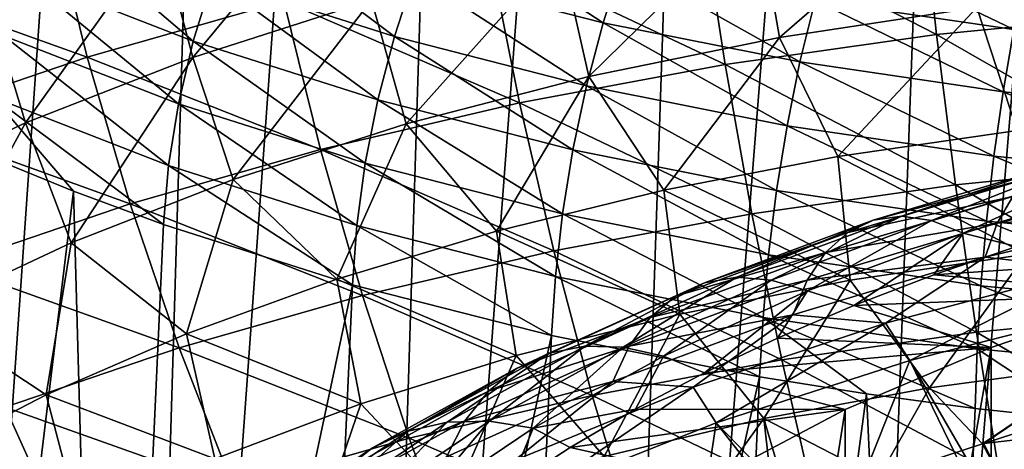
# Model space of a CAD drawing. Header units: metres. Extents: x -109 to 109, y -78 to 121.
# Tile 103 of 256: x -89.49 to -83.23, y 0.37 to 3.1. Entities that reach past the tile are written whole.
import ezdxf

# ---------------------------------------------------------------- set-up
doc = ezdxf.new("R2010")
doc.units = ezdxf.units.M
doc.layers.add('solid_508554_SW0001', color=7, linetype='CONTINUOUS')

msp = doc.modelspace()

# ---------------------------------------------------------------- linework, layer by layer
at = {"layer": 'solid_508554_SW0001'}
for points in [[(-91.619385, -9.562899, -16.945078), (-89.88591, 27.026291, -36.150749), (-89.196869, 26.766157, -36.586704)], [(-90.276886, -10.043761, -17.764879), (-91.619385, -9.562899, -16.945078), (-89.196869, 26.766157, -36.586704)], [(-90.276886, -10.043761, -17.764879), (-89.196869, 26.766157, -36.586704), (-88.484703, 26.521063, -36.992531)], [(-90.276886, -10.043761, -17.764879), (-88.484703, 26.521063, -36.992531), (-87.751541, 26.291716, -37.367058)], [(-88.853622, -10.457082, -18.478622), (-90.276886, -10.043761, -17.764879), (-87.751541, 26.291716, -37.367058)], [(-88.853622, -10.457082, -18.478622), (-87.751541, 26.291716, -37.367058), (-86.228249, 25.882233, -38.018974)], [(-87.378838, -10.804731, -19.068361), (-88.853622, -10.457082, -18.478622), (-86.228249, 25.882233, -38.018974)], [(-87.378838, -10.804731, -19.068361), (-86.228249, 25.882233, -38.018974), (-84.637512, 25.541044, -38.537006)], [(-85.874214, -11.090439, -19.528069), (-87.378838, -10.804731, -19.068361), (-84.637512, 25.541044, -38.537006)], [(-85.874214, -11.090439, -19.528069), (-84.637512, 25.541044, -38.537006), (-82.994003, 25.270775, -38.917351)], [(-84.332321, -11.309086, -19.869825), (-85.874214, -11.090439, -19.528069), (-82.994003, 25.270775, -38.917351)], [(-84.332321, -11.309086, -19.869825), (-82.994003, 25.270775, -38.917351), (-81.315811, 25.073969, -39.156639)], [(-82.748833, -11.452958, -20.098217), (-84.332321, -11.309086, -19.869825), (-81.315811, 25.073969, -39.156639)], [(-88.594009, 3.639889, 17.706547), (-87.426781, 4.014163, 18.340691), (-88.386002, 2.857144, 17.813705)], [(-87.426781, 4.014163, 18.340691), (-87.248825, 3.222111, 18.432533), (-88.386002, 2.857144, 17.813705)], [(-83.761063, 3.965797, 22.890539), (-85.148537, 3.770181, 22.590124), (-83.656334, 3.001911, 22.857235)], [(-84.794708, 3.78886, 19.372177), (-83.499496, 3.985491, 19.684427), (-84.6549, 2.984132, 19.349279)], [(-83.499496, 3.985491, 19.684427), (-83.401245, 3.174915, 19.653496), (-84.6549, 2.984132, 19.349279)], [(-83.761063, 3.965797, 22.890539), (-83.656334, 3.001911, 22.857235), (-82.287148, 3.13728, 23.050718)], [(-89.587349, 2.994304, -20.093945), (-89.481117, 3.388305, -20.177641), (-90.49379, 3.865041, -19.353197)], [(-89.288795, 3.795378, 20.993029), (-90.509483, 3.37995, 20.289652), (-89.057625, 2.858627, 21.092857)], [(-89.481117, 3.388305, -20.177641), (-88.383514, 2.961532, -20.913372), (-89.341469, 3.779057, -20.214235)], [(-88.383514, 2.961532, -20.913372), (-88.260262, 3.358646, -20.939331), (-89.341469, 3.779057, -20.214235)], [(-89.288795, 3.795378, 20.993029), (-89.057625, 2.858627, 21.092857), (-87.806252, 3.214792, 21.688385)], [(-86.975281, 3.384631, -21.536123), (-85.776489, 3.07747, -22.061081), (-86.825394, 3.763434, -21.449097)], [(-85.776489, 3.07747, -22.061081), (-85.653015, 3.463106, -21.963224), (-86.825394, 3.763434, -21.449097)], [(-85.148537, 3.770181, 22.590124), (-86.500214, 3.51937, 22.188671), (-85.000061, 2.811828, 22.564116)], [(-86.048332, 3.533756, 18.953844), (-84.794708, 3.78886, 19.372177), (-85.868065, 2.736853, 18.942751)], [(-84.794708, 3.78886, 19.372177), (-84.6549, 2.984132, 19.349279), (-85.868065, 2.736853, 18.942751)], [(-85.148537, 3.770181, 22.590124), (-85.000061, 2.811828, 22.564116), (-83.656334, 3.001911, 22.857235)], [(-88.260262, 3.358646, -20.939331), (-87.104294, 2.990132, -21.571531), (-88.109856, 3.746397, -20.915079)], [(-87.104294, 2.990132, -21.571531), (-86.975281, 3.384631, -21.536123), (-88.109856, 3.746397, -20.915079)], [(-89.686058, 3.214437, 16.978189), (-88.594009, 3.639889, 17.706547), (-89.449982, 2.4424, 17.103401)], [(-88.594009, 3.639889, 17.706547), (-88.386002, 2.857144, 17.813705), (-89.449982, 2.4424, 17.103401)], [(-84.428864, 3.219549, -22.377289), (-83.164757, 3.034649, -22.6882), (-84.321243, 3.58937, -22.218575)], [(-83.164757, 3.034649, -22.6882), (-83.088516, 3.409307, -22.522787), (-84.321243, 3.58937, -22.218575)], [(-86.500214, 3.51937, 22.188671), (-87.806252, 3.214792, 21.688385), (-86.308861, 2.568401, 22.173477)], [(-87.248825, 3.222111, 18.432533), (-86.048332, 3.533756, 18.953844), (-87.029678, 2.434959, 18.436954)], [(-86.048332, 3.533756, 18.953844), (-85.868065, 2.736853, 18.942751), (-87.029678, 2.434959, 18.436954)], [(-86.500214, 3.51937, 22.188671), (-86.308861, 2.568401, 22.173477), (-85.000061, 2.811828, 22.564116)], [(-85.776489, 3.07747, -22.061081), (-84.524872, 2.828351, -22.483519), (-85.653015, 3.463106, -21.963224)], [(-84.524872, 2.828351, -22.483519), (-84.428864, 3.219549, -22.377289), (-85.653015, 3.463106, -21.963224)], [(-89.587349, 2.994304, -20.093945), (-88.477226, 2.562712, -20.837704), (-89.481117, 3.388305, -20.177641)], [(-88.477226, 2.562712, -20.837704), (-88.383514, 2.961532, -20.913372), (-89.481117, 3.388305, -20.177641)], [(-87.104294, 2.990132, -21.571531), (-85.882721, 2.677147, -22.105709), (-86.975281, 3.384631, -21.536123)], [(-85.882721, 2.677147, -22.105709), (-85.776489, 3.07747, -22.061081), (-86.975281, 3.384631, -21.536123)], [(-90.509483, 3.37995, 20.289652), (-90.246071, 2.453815, 20.407084), (-89.057625, 2.858627, 21.092857)], [(-88.383514, 2.961532, -20.913372), (-87.209961, 2.587543, -21.554638), (-88.260262, 3.358646, -20.939331)], [(-87.209961, 2.587543, -21.554638), (-87.104294, 2.990132, -21.571531), (-88.260262, 3.358646, -20.939331)], [(-83.401245, 3.174915, 19.653496), (-82.118484, 3.307625, 19.852907), (-83.144058, 2.393472, 19.556213)], [(-89.686058, 3.214437, 16.978189), (-89.449982, 2.4424, 17.103401), (-90.430901, 1.981421, 16.307669)], [(-87.806252, 3.214792, 21.688385), (-89.057625, 2.858627, 21.092857), (-87.573303, 2.273028, 21.687496)], [(-88.386002, 2.857144, 17.813705), (-87.248825, 3.222111, 18.432533), (-88.129982, 2.081553, 17.837154)], [(-87.248825, 3.222111, 18.432533), (-87.029678, 2.434959, 18.436954), (-88.129982, 2.081553, 17.837154)], [(-87.806252, 3.214792, 21.688385), (-87.573303, 2.273028, 21.687496), (-86.308861, 2.568401, 22.173477)], [(-84.524872, 2.828351, -22.483519), (-83.232735, 2.639221, -22.800259), (-84.428864, 3.219549, -22.377289)], [(-83.232735, 2.639221, -22.800259), (-83.164757, 3.034649, -22.6882), (-84.428864, 3.219549, -22.377289)], [(-84.6549, 2.984132, 19.349279), (-83.401245, 3.174915, 19.653496), (-84.283707, 2.227924, 19.292406)], [(-83.401245, 3.174915, 19.653496), (-83.144058, 2.393472, 19.556213), (-84.283707, 2.227924, 19.292406)], [(-82.287148, 3.13728, 23.050718), (-83.656334, 3.001911, 22.857235), (-82.217834, 2.178235, 22.92181)], [(-85.882721, 2.677147, -22.105709), (-84.60743, 2.423318, -22.535217), (-85.776489, 3.07747, -22.061081)], [(-84.60743, 2.423318, -22.535217), (-84.524872, 2.828351, -22.483519), (-85.776489, 3.07747, -22.061081)], [(-83.232735, 2.639221, -22.800259), (-81.911369, 2.511257, -23.009251), (-83.164757, 3.034649, -22.6882)], [(-89.658119, 2.604651, -19.964756), (-88.539597, 2.169875, -20.713781), (-89.587349, 2.994304, -20.093945)], [(-88.539597, 2.169875, -20.713781), (-88.477226, 2.562712, -20.837704), (-89.587349, 2.994304, -20.093945)], [(-88.477226, 2.562712, -20.837704), (-87.290245, 2.184628, -21.485771), (-88.383514, 2.961532, -20.913372)], [(-87.290245, 2.184628, -21.485771), (-87.209961, 2.587543, -21.554638), (-88.383514, 2.961532, -20.913372)], [(-87.209961, 2.587543, -21.554638), (-85.969666, 2.269854, -22.096249), (-87.104294, 2.990132, -21.571531)], [(-85.969666, 2.269854, -22.096249), (-85.882721, 2.677147, -22.105709), (-87.104294, 2.990132, -21.571531)], [(-85.868065, 2.736853, 18.942751), (-84.6549, 2.984132, 19.349279), (-85.390282, 2.01402, 18.941282)], [(-84.6549, 2.984132, 19.349279), (-84.283707, 2.227924, 19.292406), (-85.390282, 2.01402, 18.941282)], [(-83.656334, 3.001911, 22.857235), (-85.000061, 2.811828, 22.564116), (-83.536407, 2.047266, 22.732988)], [(-83.656334, 3.001911, 22.857235), (-83.536407, 2.047266, 22.732988), (-82.217834, 2.178235, 22.92181)], [(-89.057625, 2.858627, 21.092857), (-90.246071, 2.453815, 20.407084), (-88.784729, 1.927823, 21.109667)], [(-89.449982, 2.4424, 17.103401), (-88.386002, 2.857144, 17.813705), (-89.159515, 1.680043, 17.149172)], [(-88.386002, 2.857144, 17.813705), (-88.129982, 2.081553, 17.837154), (-89.159515, 1.680043, 17.149172)], [(-89.057625, 2.858627, 21.092857), (-88.784729, 1.927823, 21.109667), (-87.573303, 2.273028, 21.687496)], [(-84.60743, 2.423318, -22.535217), (-83.291138, 2.230646, -22.856804), (-84.524872, 2.828351, -22.483519)], [(-83.291138, 2.230646, -22.856804), (-83.232735, 2.639221, -22.800259), (-84.524872, 2.828351, -22.483519)], [(-85.000061, 2.811828, 22.564116), (-86.308861, 2.568401, 22.173477), (-84.830139, 1.863701, 22.448536)], [(-85.000061, 2.811828, 22.564116), (-84.830139, 1.863701, 22.448536), (-83.536407, 2.047266, 22.732988)], [(-87.029678, 2.434959, 18.436954), (-85.868065, 2.736853, 18.942751), (-86.454849, 1.753147, 18.505077)], [(-85.868065, 2.736853, 18.942751), (-85.390282, 2.01402, 18.941282), (-86.454849, 1.753147, 18.505077)], [(-85.969666, 2.269854, -22.096249), (-84.674934, 2.012261, -22.531387), (-85.882721, 2.677147, -22.105709)], [(-84.674934, 2.012261, -22.531387), (-84.60743, 2.423318, -22.535217), (-85.882721, 2.677147, -22.105709)], [(-83.291138, 2.230646, -22.856804), (-81.945274, 2.1003, -23.068447), (-83.232735, 2.639221, -22.800259)], [(-81.945274, 2.1003, -23.068447), (-81.911369, 2.511257, -23.009251), (-83.232735, 2.639221, -22.800259)], [(-89.658119, 2.604651, -19.964756), (-89.695381, 2.232042, -19.791929), (-89.143967, 2.007019, -20.179934)], [(-89.658119, 2.604651, -19.964756), (-89.143967, 2.007019, -20.179934), (-88.571632, 1.79513, -20.544493)], [(-89.658119, 2.604651, -19.964756), (-88.571632, 1.79513, -20.544493), (-88.539597, 2.169875, -20.713781)], [(-86.308861, 2.568401, 22.173477), (-87.573303, 2.273028, 21.687496), (-86.089996, 1.628874, 22.070538)], [(-87.290245, 2.184628, -21.485771), (-86.035652, 1.863447, -22.032883), (-87.209961, 2.587543, -21.554638)], [(-86.035652, 1.863447, -22.032883), (-85.969666, 2.269854, -22.096249), (-87.209961, 2.587543, -21.554638)], [(-86.308861, 2.568401, 22.173477), (-86.089996, 1.628874, 22.070538), (-84.830139, 1.863701, 22.448536)], [(-88.539597, 2.169875, -20.713781), (-87.34359, 1.789157, -21.366257), (-88.477226, 2.562712, -20.837704)], [(-87.34359, 1.789157, -21.366257), (-87.290245, 2.184628, -21.485771), (-88.477226, 2.562712, -20.837704)], [(-90.430901, 1.981421, 16.307669), (-89.449982, 2.4424, 17.103401), (-90.108826, 1.233839, 16.378826)], [(-90.246071, 2.453815, 20.407084), (-89.935219, 1.535614, 20.444792), (-88.784729, 1.927823, 21.109667)], [(-89.449982, 2.4424, 17.103401), (-89.159515, 1.680043, 17.149172), (-90.108826, 1.233839, 16.378826)], [(-88.129982, 2.081553, 17.837154), (-87.029678, 2.434959, 18.436954), (-87.469406, 1.447571, 17.987617)], [(-87.029678, 2.434959, 18.436954), (-86.454849, 1.753147, 18.505077), (-87.469406, 1.447571, 17.987617)], [(-84.674934, 2.012261, -22.531387), (-83.338844, 1.816803, -22.856745), (-84.60743, 2.423318, -22.535217)], [(-83.338844, 1.816803, -22.856745), (-83.291138, 2.230646, -22.856804), (-84.60743, 2.423318, -22.535217)], [(-84.283707, 2.227924, 19.292406), (-83.144058, 2.393472, 19.556213), (-83.086754, 1.607989, 19.3241)], [(-87.573303, 2.273028, 21.687496), (-88.784729, 1.927823, 21.109667), (-87.306976, 1.34415, 21.601128)], [(-87.573303, 2.273028, 21.687496), (-87.306976, 1.34415, 21.601128), (-86.089996, 1.628874, 22.070538)], [(-86.035652, 1.863447, -22.032883), (-84.726097, 1.603106, -22.472101), (-85.969666, 2.269854, -22.096249)], [(-84.726097, 1.603106, -22.472101), (-84.674934, 2.012261, -22.531387), (-85.969666, 2.269854, -22.096249)], [(-90.051208, -5.457015, -15.763407), (-89.143967, 2.007019, -20.179934), (-89.695381, 2.232042, -19.791929)], [(-85.390282, 2.01402, 18.941282), (-84.283707, 2.227924, 19.292406), (-84.205307, 1.44129, 19.055983)], [(-84.283707, 2.227924, 19.292406), (-83.086754, 1.607989, 19.3241), (-84.205307, 1.44129, 19.055983)], [(-83.338844, 1.816803, -22.856745), (-81.972931, 1.684643, -23.07033), (-83.291138, 2.230646, -22.856804)], [(-81.972931, 1.684643, -23.07033), (-81.945274, 2.1003, -23.068447), (-83.291138, 2.230646, -22.856804)], [(-88.539597, 2.169875, -20.713781), (-88.571632, 1.79513, -20.544493), (-87.370506, 1.412934, -21.199503)], [(-88.539597, 2.169875, -20.713781), (-87.370506, 1.412934, -21.199503), (-87.34359, 1.789157, -21.366257)], [(-87.34359, 1.789157, -21.366257), (-86.079391, 1.465761, -21.916832), (-87.290245, 2.184628, -21.485771)], [(-86.079391, 1.465761, -21.916832), (-86.035652, 1.863447, -22.032883), (-87.290245, 2.184628, -21.485771)], [(-84.058876, 1.82298, 12.010233), (-82.913643, 2.166193, 12.604695), (-83.879883, 1.848207, 11.686348)], [(-83.051025, 2.096008, 12.942002), (-82.913643, 2.166193, 12.604695), (-84.058876, 1.82298, 12.010233)], [(-83.879883, 1.848207, 11.686348), (-82.761772, 2.183293, 12.266733), (-83.687752, 1.82057, 11.37028)], [(-82.913643, 2.166193, 12.604695), (-82.761772, 2.183293, 12.266733), (-83.879883, 1.848207, 11.686348)], [(-82.761772, 2.183293, 12.266733), (-82.598747, 2.146932, 11.935555), (-83.687752, 1.82057, 11.37028)], [(-83.687752, 1.82057, 11.37028), (-82.598747, 2.146932, 11.935555), (-83.486717, 1.740677, 11.068988)], [(-82.217834, 2.178235, 22.92181), (-83.536407, 2.047266, 22.732988), (-82.140297, 1.236656, 22.701822)], [(-82.598747, 2.146932, 11.935555), (-82.428169, 2.057911, 11.618453), (-83.486717, 1.740677, 11.068988)], [(-89.159515, 1.680043, 17.149172), (-88.129982, 2.081553, 17.837154), (-88.42643, 1.10001, 17.393549)], [(-88.129982, 2.081553, 17.837154), (-87.469406, 1.447571, 17.987617), (-88.42643, 1.10001, 17.393549)], [(-84.220787, 1.745444, 12.334806), (-83.051025, 2.096008, 12.942002), (-84.058876, 1.82298, 12.010233)], [(-83.170891, 1.974285, 13.27123), (-83.051025, 2.096008, 12.942002), (-84.220787, 1.745444, 12.334806)], [(-83.270607, 1.803701, 13.585132), (-82.059242, 1.892775, 14.404662), (-81.996429, 2.105021, 14.107034)], [(-83.270607, 1.803701, 13.585132), (-81.996429, 2.105021, 14.107034), (-83.170891, 1.974285, 13.27123)], [(-90.051208, -5.457015, -15.763407), (-88.924095, -5.893095, -16.518719), (-89.143967, 2.007019, -20.179934)], [(-88.924095, -5.893095, -16.518719), (-88.571632, 1.79513, -20.544493), (-89.143967, 2.007019, -20.179934)], [(-86.454849, 1.753147, 18.505077), (-85.390282, 2.01402, 18.941282), (-85.289276, 1.225755, 18.699915)], [(-85.390282, 2.01402, 18.941282), (-84.205307, 1.44129, 19.055983), (-85.289276, 1.225755, 18.699915)], [(-83.536407, 2.047266, 22.732988), (-84.830139, 1.863701, 22.448536), (-83.402336, 1.110795, 22.518536)], [(-84.726097, 1.603106, -22.472101), (-83.374939, 1.405671, -22.800083), (-84.674934, 2.012261, -22.531387)], [(-83.374939, 1.405671, -22.800083), (-83.338844, 1.816803, -22.856745), (-84.674934, 2.012261, -22.531387)], [(-83.536407, 2.047266, 22.732988), (-83.402336, 1.110795, 22.518536), (-82.140297, 1.236656, 22.701822)], [(-83.486717, 1.740677, 11.068988), (-82.428169, 2.057911, 11.618453), (-83.147964, 1.656162, 10.868556)], [(-84.362061, 1.617305, 12.652924), (-83.170891, 1.974285, 13.27123), (-84.220787, 1.745444, 12.334806)], [(-83.270607, 1.803701, 13.585132), (-83.170891, 1.974285, 13.27123), (-84.362061, 1.617305, 12.652924)], [(-88.784729, 1.927823, 21.109667), (-89.935219, 1.535614, 20.444792), (-88.472832, 1.011563, 21.043682)], [(-88.784729, 1.927823, 21.109667), (-88.472832, 1.011563, 21.043682), (-87.306976, 1.34415, 21.601128)], [(-82.059242, 1.892775, 14.404662), (-83.347977, 1.588012, 13.876796), (-82.682625, 1.511535, 14.450829)], [(-83.270607, 1.803701, 13.585132), (-83.347977, 1.588012, 13.876796), (-82.059242, 1.892775, 14.404662)], [(-84.830139, 1.863701, 22.448536), (-86.089996, 1.628874, 22.070538), (-84.640266, 0.934674, 22.244049)], [(-86.079391, 1.465761, -21.916832), (-84.759911, 1.203742, -22.358505), (-86.035652, 1.863447, -22.032883)], [(-84.759911, 1.203742, -22.358505), (-84.726097, 1.603106, -22.472101), (-86.035652, 1.863447, -22.032883)], [(-85.13131, 1.425293, 11.32142), (-84.058876, 1.82298, 12.010233), (-84.926926, 1.459938, 11.013845)], [(-84.220787, 1.745444, 12.334806), (-84.058876, 1.82298, 12.010233), (-85.13131, 1.425293, 11.32142)], [(-84.926926, 1.459938, 11.013845), (-83.879883, 1.848207, 11.686348), (-84.707535, 1.442409, 10.715286)], [(-84.058876, 1.82298, 12.010233), (-83.879883, 1.848207, 11.686348), (-84.926926, 1.459938, 11.013845)], [(-84.830139, 1.863701, 22.448536), (-84.640266, 0.934674, 22.244049), (-83.402336, 1.110795, 22.518536)], [(-83.879883, 1.848207, 11.686348), (-83.687752, 1.82057, 11.37028), (-84.707535, 1.442409, 10.715286)], [(-84.707535, 1.442409, 10.715286), (-83.687752, 1.82057, 11.37028), (-84.477982, 1.373093, 10.432313)], [(-83.687752, 1.82057, 11.37028), (-83.486717, 1.740677, 11.068988), (-84.477982, 1.373093, 10.432313)], [(-83.374939, 1.405671, -22.800083), (-81.993813, 1.2723, -23.01486), (-83.338844, 1.816803, -22.856745)], [(-81.993813, 1.2723, -23.01486), (-81.972931, 1.684643, -23.07033), (-83.338844, 1.816803, -22.856745)], [(-88.924095, -5.893095, -16.518719), (-87.370506, 1.412934, -21.199503), (-88.571632, 1.79513, -20.544493)], [(-87.469406, 1.447571, 17.987617), (-86.454849, 1.753147, 18.505077), (-86.329475, 0.962905, 18.258381)], [(-87.34359, 1.789157, -21.366257), (-87.370506, 1.412934, -21.199503), (-86.104317, 1.089165, -21.750572)], [(-87.34359, 1.789157, -21.366257), (-86.104317, 1.089165, -21.750572), (-86.079391, 1.465761, -21.916832)], [(-86.454849, 1.753147, 18.505077), (-85.289276, 1.225755, 18.699915), (-86.329475, 0.962905, 18.258381)], [(-84.479584, 1.441385, 12.957582), (-83.347977, 1.588012, 13.876796), (-83.270607, 1.803701, 13.585132)], [(-84.479584, 1.441385, 12.957582), (-83.270607, 1.803701, 13.585132), (-84.362061, 1.617305, 12.652924)], [(-85.3162, 1.339239, 11.631239), (-84.220787, 1.745444, 12.334806), (-85.13131, 1.425293, 11.32142)], [(-84.362061, 1.617305, 12.652924), (-84.220787, 1.745444, 12.334806), (-85.3162, 1.339239, 11.631239)], [(-84.477982, 1.373093, 10.432313), (-83.486717, 1.740677, 11.068988), (-84.181763, 1.280746, 10.218317)], [(-83.486717, 1.740677, 11.068988), (-83.674683, 1.475224, 10.555163), (-84.181763, 1.280746, 10.218317)], [(-83.486717, 1.740677, 11.068988), (-83.147964, 1.656162, 10.868556), (-83.674683, 1.475224, 10.555163)], [(-90.108826, 1.233839, 16.378826), (-89.159515, 1.680043, 17.149172), (-89.318428, 0.713184, 16.727524)], [(-89.159515, 1.680043, 17.149172), (-88.42643, 1.10001, 17.393549), (-89.318428, 0.713184, 16.727524)], [(-86.089996, 1.628874, 22.070538), (-87.306976, 1.34415, 21.601128), (-85.845528, 0.70959, 21.880402)], [(-86.089996, 1.628874, 22.070538), (-85.845528, 0.70959, 21.880402), (-84.640266, 0.934674, 22.244049)], [(-81.223808, 1.640997, 10.84229), (-83.674683, 1.475224, 10.555163), (-83.147964, 1.656162, 10.868556)], [(-81.223808, 1.640997, 10.84229), (-82.300041, 1.355702, 10.348145), (-83.674683, 1.475224, 10.555163)], [(-85.477516, 1.203668, 11.936482), (-84.362061, 1.617305, 12.652924), (-85.3162, 1.339239, 11.631239)], [(-84.479584, 1.441385, 12.957582), (-84.362061, 1.617305, 12.652924), (-85.477516, 1.203668, 11.936482)], [(-84.759911, 1.203742, -22.358505), (-83.398712, 1.005179, -22.68791), (-84.726097, 1.603106, -22.472101)], [(-83.398712, 1.005179, -22.68791), (-83.374939, 1.405671, -22.800083), (-84.726097, 1.603106, -22.472101)], [(-83.347977, 1.588012, 13.876796), (-84.570763, 1.221556, 13.242077), (-83.980858, 1.168501, 13.856677)], [(-84.479584, 1.441385, 12.957582), (-84.570763, 1.221556, 13.242077), (-83.347977, 1.588012, 13.876796)], [(-83.701447, 0.757264, 18.842154), (-84.205307, 1.44129, 19.055983), (-83.086754, 1.607989, 19.3241)], [(-83.347977, 1.588012, 13.876796), (-83.980858, 1.168501, 13.856677), (-82.682625, 1.511535, 14.450829)], [(-82.615677, 0.903688, 19.077042), (-83.701447, 0.757264, 18.842154), (-83.086754, 1.607989, 19.3241)], [(-89.935219, 1.535614, 20.444792), (-89.580032, 0.633819, 20.4028), (-88.472832, 1.011563, 21.043682)], [(-82.682625, 1.511535, 14.450829), (-83.980858, 1.168501, 13.856677), (-83.826187, 0.931482, 14.177596)], [(-82.682625, 1.511535, 14.450829), (-83.826187, 0.931482, 14.177596), (-82.522133, 1.264267, 14.753996)], [(-88.42643, 1.10001, 17.393549), (-87.469406, 1.447571, 17.987617), (-87.31778, 0.655221, 17.735596)], [(-87.469406, 1.447571, 17.987617), (-86.329475, 0.962905, 18.258381), (-87.31778, 0.655221, 17.735596)], [(-86.079391, 1.465761, -21.916832), (-86.104317, 1.089165, -21.750572), (-84.782089, 0.826674, -22.192852)], [(-86.079391, 1.465761, -21.916832), (-84.782089, 0.826674, -22.192852), (-84.759911, 1.203742, -22.358505)], [(-85.892815, 1.022224, 10.255703), (-84.926926, 1.459938, 11.013845), (-85.648277, 1.01609, 9.976881)], [(-85.13131, 1.425293, 11.32142), (-84.926926, 1.459938, 11.013845), (-85.892815, 1.022224, 10.255703)], [(-84.926926, 1.459938, 11.013845), (-84.707535, 1.442409, 10.715286), (-85.648277, 1.01609, 9.976881)], [(-85.648277, 1.01609, 9.976881), (-84.707535, 1.442409, 10.715286), (-85.392403, 0.958698, 9.714561)], [(-85.61171, 1.021565, 12.230433), (-84.570763, 1.221556, 13.242077), (-84.479584, 1.441385, 12.957582)], [(-85.61171, 1.021565, 12.230433), (-84.479584, 1.441385, 12.957582), (-85.477516, 1.203668, 11.936482)], [(-84.707535, 1.442409, 10.715286), (-84.477982, 1.373093, 10.432313), (-85.392403, 0.958698, 9.714561)], [(-84.755745, 0.562627, 18.520821), (-85.289276, 1.225755, 18.699915), (-84.205307, 1.44129, 19.055983)], [(-83.701447, 0.757264, 18.842154), (-84.755745, 0.562627, 18.520821), (-84.205307, 1.44129, 19.055983)], [(-82.300041, 1.355702, 10.348145), (-84.181763, 1.280746, 10.218317), (-83.674683, 1.475224, 10.555163)], [(-88.924095, -5.893095, -16.518719), (-87.718521, -6.273594, -17.177763), (-87.370506, 1.412934, -21.199503)], [(-87.718521, -6.273594, -17.177763), (-86.104317, 1.089165, -21.750572), (-87.370506, 1.412934, -21.199503)], [(-86.120621, 0.976963, 10.544889), (-85.13131, 1.425293, 11.32142), (-85.892815, 1.022224, 10.255703)], [(-85.3162, 1.339239, 11.631239), (-85.13131, 1.425293, 11.32142), (-86.120621, 0.976963, 10.544889)], [(-83.398712, 1.005179, -22.68791), (-82.007515, 0.871223, -22.903107), (-83.374939, 1.405671, -22.800083)], [(-82.007515, 0.871223, -22.903107), (-81.993813, 1.2723, -23.01486), (-83.374939, 1.405671, -22.800083)], [(-87.306976, 1.34415, 21.601128), (-88.472832, 1.011563, 21.043682), (-87.009598, 0.436866, 21.429686)], [(-87.306976, 1.34415, 21.601128), (-87.009598, 0.436866, 21.429686), (-85.845528, 0.70959, 21.880402)], [(-86.326698, 0.881305, 10.838075), (-85.3162, 1.339239, 11.631239), (-86.120621, 0.976963, 10.544889)], [(-85.477516, 1.203668, 11.936482), (-85.3162, 1.339239, 11.631239), (-86.326698, 0.881305, 10.838075)], [(-85.392403, 0.958698, 9.714561), (-84.477982, 1.373093, 10.432313), (-85.131516, 0.853328, 9.478007)], [(-84.477982, 1.373093, 10.432313), (-84.667816, 1.073259, 9.858939), (-85.131516, 0.853328, 9.478007)], [(-84.477982, 1.373093, 10.432313), (-84.181763, 1.280746, 10.218317), (-84.667816, 1.073259, 9.858939)], [(-82.300041, 1.355702, 10.348145), (-83.308266, 1.0139, 9.756125), (-84.181763, 1.280746, 10.218317)], [(-83.30822, -3.835825, 12.556156), (-83.308266, 1.0139, 9.756125), (-82.300041, 1.355702, 10.348145)], [(-83.30822, -3.835825, 12.556156), (-82.300041, 1.355702, 10.348145), (-82.300018, -3.494034, 13.148155)], [(-83.308266, 1.0139, 9.756125), (-84.667816, 1.073259, 9.858939), (-84.181763, 1.280746, 10.218317)], [(-82.522133, 1.264267, 14.753996), (-83.826187, 0.931482, 14.177596), (-83.32399, 0.064308, 15.13698)], [(-82.522133, 1.264267, 14.753996), (-83.32399, 0.064308, 15.13698), (-82.344208, 0.358016, 15.494981)], [(-90.108826, 1.233839, 16.378826), (-89.318428, 0.713184, 16.727524), (-90.137939, 0.289837, 15.994235)], [(-86.506508, 0.737355, 11.128806), (-85.477516, 1.203668, 11.936482), (-86.326698, 0.881305, 10.838075)], [(-85.61171, 1.021565, 12.230433), (-85.477516, 1.203668, 11.936482), (-86.506508, 0.737355, 11.128806)], [(-85.769363, 0.3212, 18.11537), (-86.329475, 0.962905, 18.258381), (-85.289276, 1.225755, 18.699915)], [(-84.755745, 0.562627, 18.520821), (-85.769363, 0.3212, 18.11537), (-85.289276, 1.225755, 18.699915)], [(-84.570763, 1.221556, 13.242077), (-85.715828, 0.796938, 12.506617), (-85.203827, 0.76217, 13.152891)], [(-85.61171, 1.021565, 12.230433), (-85.715828, 0.796938, 12.506617), (-84.570763, 1.221556, 13.242077)], [(-84.570763, 1.221556, 13.242077), (-85.203827, 0.76217, 13.152891), (-83.980858, 1.168501, 13.856677)], [(-84.759911, 1.203742, -22.358505), (-84.782089, 0.826674, -22.192852), (-84.101875, 0.718822, -22.372557)], [(-84.759911, 1.203742, -22.358505), (-84.101875, 0.718822, -22.372557), (-83.411385, 0.626964, -22.523962)], [(-84.759911, 1.203742, -22.358505), (-83.411385, 0.626964, -22.523962), (-83.398712, 1.005179, -22.68791)], [(-82.140297, 1.236656, 22.701822), (-83.402336, 1.110795, 22.518536), (-82.055183, 0.321355, 22.392067)], [(-83.980858, 1.168501, 13.856677), (-85.203827, 0.76217, 13.152891), (-85.057587, 0.535478, 13.491696)], [(-83.980858, 1.168501, 13.856677), (-85.057587, 0.535478, 13.491696), (-83.826187, 0.931482, 14.177596)], [(-89.318428, 0.713184, 16.727524), (-88.42643, 1.10001, 17.393549), (-88.246429, 0.305524, 17.136391)], [(-88.42643, 1.10001, 17.393549), (-87.31778, 0.655221, 17.735596), (-88.246429, 0.305524, 17.136391)], [(-87.718521, -6.273594, -17.177763), (-86.445427, -6.594638, -17.733828), (-86.104317, 1.089165, -21.750572)], [(-86.445427, -6.594638, -17.733828), (-84.782089, 0.826674, -22.192852), (-86.104317, 1.089165, -21.750572)], [(-83.308266, 1.0139, 9.756125), (-85.131516, 0.853328, 9.478007), (-84.667816, 1.073259, 9.858939)], [(-83.402336, 1.110795, 22.518536), (-84.640266, 0.934674, 22.244049), (-83.255234, 0.201264, 22.215143)], [(-83.402336, 1.110795, 22.518536), (-83.255234, 0.201264, 22.215143), (-82.055183, 0.321355, 22.392067)], [(-88.472832, 1.011563, 21.043682), (-89.580032, 0.633819, 20.4028), (-88.124664, 0.118446, 20.895134)], [(-88.472832, 1.011563, 21.043682), (-88.124664, 0.118446, 20.895134), (-87.009598, 0.436866, 21.429686)], [(-86.768242, 0.539281, 9.419222), (-85.892815, 1.022224, 10.255703), (-86.500916, 0.545721, 9.162177)], [(-86.120621, 0.976963, 10.544889), (-85.892815, 1.022224, 10.255703), (-86.768242, 0.539281, 9.419222)], [(-86.656082, 0.548282, 11.410683), (-85.715828, 0.796938, 12.506617), (-85.61171, 1.021565, 12.230433)], [(-86.656082, 0.548282, 11.410683), (-85.61171, 1.021565, 12.230433), (-86.506508, 0.737355, 11.128806)], [(-85.892815, 1.022224, 10.255703), (-85.648277, 1.01609, 9.976881), (-86.500916, 0.545721, 9.162177)], [(-86.500916, 0.545721, 9.162177), (-85.648277, 1.01609, 9.976881), (-86.221191, 0.501484, 8.922644)], [(-85.648277, 1.01609, 9.976881), (-85.392403, 0.958698, 9.714561), (-86.221191, 0.501484, 8.922644)], [(-83.308266, 1.0139, 9.756125), (-84.236671, 0.619598, 9.073174), (-85.131516, 0.853328, 9.478007)], [(-84.236618, -4.230118, 11.873221), (-84.236671, 0.619598, 9.073174), (-83.308266, 1.0139, 9.756125)], [(-84.236618, -4.230118, 11.873221), (-83.308266, 1.0139, 9.756125), (-83.30822, -3.835825, 12.556156)], [(-83.398712, 1.005179, -22.68791), (-83.411385, 0.626964, -22.523962), (-82.712982, 0.551443, -22.646475)], [(-83.398712, 1.005179, -22.68791), (-82.712982, 0.551443, -22.646475), (-82.007515, 0.871223, -22.903107)], [(-86.734001, 0.035185, 17.629528), (-87.31778, 0.655221, 17.735596), (-86.329475, 0.962905, 18.258381)], [(-87.017281, 0.482307, 9.68812), (-86.120621, 0.976963, 10.544889), (-86.768242, 0.539281, 9.419222)], [(-86.326698, 0.881305, 10.838075), (-86.120621, 0.976963, 10.544889), (-87.017281, 0.482307, 9.68812)], [(-85.769363, 0.3212, 18.11537), (-86.734001, 0.035185, 17.629528), (-86.329475, 0.962905, 18.258381)], [(-86.221191, 0.501484, 8.922644), (-85.392403, 0.958698, 9.714561), (-85.571594, 0.621545, 9.076548)], [(-85.392403, 0.958698, 9.714561), (-85.131516, 0.853328, 9.478007), (-85.571594, 0.621545, 9.076548)], [(-87.242569, 0.376054, 9.962954), (-86.326698, 0.881305, 10.838075), (-87.017281, 0.482307, 9.68812)], [(-86.506508, 0.737355, 11.128806), (-86.326698, 0.881305, 10.838075), (-87.242569, 0.376054, 9.962954)], [(-84.640266, 0.934674, 22.244049), (-85.845528, 0.70959, 21.880402), (-84.432022, 0.033455, 21.951839)], [(-83.826187, 0.931482, 14.177596), (-85.057587, 0.535478, 13.491696), (-84.296722, -0.248017, 14.684285)], [(-84.640266, 0.934674, 22.244049), (-84.432022, 0.033455, 21.951839), (-83.255234, 0.201264, 22.215143)], [(-83.826187, 0.931482, 14.177596), (-84.296722, -0.248017, 14.684285), (-83.394287, 0.04249, 15.10763)], [(-83.826187, 0.931482, 14.177596), (-83.394287, 0.04249, 15.10763), (-83.32399, 0.064308, 15.13698)], [(-83.364159, 0.402032, 18.69643), (-83.701447, 0.757264, 18.842154), (-82.615677, 0.903688, 19.077042)], [(-83.355423, 0.404876, 18.699478), (-83.364159, 0.402032, 18.69643), (-82.615677, 0.903688, 19.077042)], [(-82.704979, 0.615348, 18.911076), (-83.355423, 0.404876, 18.699478), (-82.615677, 0.903688, 19.077042)], [(-86.445427, -6.594638, -17.733828), (-85.115883, -6.852806, -18.180988), (-84.782089, 0.826674, -22.192852)], [(-84.236671, 0.619598, 9.073174), (-85.571594, 0.621545, 9.076548), (-85.131516, 0.853328, 9.478007)], [(-85.115883, -6.852806, -18.180988), (-84.101875, 0.718822, -22.372557), (-84.782089, 0.826674, -22.192852)], [(-85.715828, 0.796938, 12.506617), (-86.772133, 0.318247, 11.6775), (-86.339249, 0.29663, 12.346552)], [(-86.656082, 0.548282, 11.410683), (-86.772133, 0.318247, 11.6775), (-85.715828, 0.796938, 12.506617)], [(-85.715828, 0.796938, 12.506617), (-86.339249, 0.29663, 12.346552), (-85.203827, 0.76217, 13.152891)], [(-85.203827, 0.76217, 13.152891), (-86.339249, 0.29663, 12.346552), (-86.204086, 0.080192, 12.703117)], [(-85.203827, 0.76217, 13.152891), (-86.204086, 0.080192, 12.703117), (-85.057587, 0.535478, 13.491696)], [(-84.025757, 0.185255, 18.449648), (-84.755745, 0.562627, 18.520821), (-83.701447, 0.757264, 18.842154)], [(-83.364159, 0.402032, 18.69643), (-84.025757, 0.185255, 18.449648), (-83.701447, 0.757264, 18.842154)], [(-90.137939, 0.289837, 15.994235), (-89.318428, 0.713184, 16.727524), (-89.107681, -0.083363, 16.465595)], [(-89.318428, 0.713184, 16.727524), (-88.246429, 0.305524, 17.136391), (-89.107681, -0.083363, 16.465595)], [(-87.439133, 0.222859, 10.237672), (-86.506508, 0.737355, 11.128806), (-87.242569, 0.376054, 9.962954)], [(-86.656082, 0.548282, 11.410683), (-86.506508, 0.737355, 11.128806), (-87.439133, 0.222859, 10.237672)], [(-85.845528, 0.70959, 21.880402), (-87.009598, 0.436866, 21.429686), (-85.577499, -0.180824, 21.604141)], [(-85.845528, 0.70959, 21.880402), (-85.577499, -0.180824, 21.604141), (-84.432022, 0.033455, 21.951839)], [(-85.115883, -6.852806, -18.180988), (-83.743111, -7.046091, -18.515766), (-84.101875, 0.718822, -22.372557)], [(-83.743111, -7.046091, -18.515766), (-83.411385, 0.626964, -22.523962), (-84.101875, 0.718822, -22.372557)], [(-89.580032, 0.633819, 20.4028), (-90.621086, 0.213651, 19.683138), (-89.183617, -0.243098, 20.281126)], [(-89.580032, 0.633819, 20.4028), (-89.183617, -0.243098, 20.281126), (-88.124664, 0.118446, 20.895134)], [(-87.642021, -0.29264, 17.068062), (-88.246429, 0.305524, 17.136391), (-87.31778, 0.655221, 17.735596)], [(-86.734001, 0.035185, 17.629528), (-87.642021, -0.29264, 17.068062), (-87.31778, 0.655221, 17.735596)], [(-83.743111, -7.046091, -18.515766), (-82.712982, 0.551443, -22.646475), (-83.411385, 0.626964, -22.523962)], [(-86.221191, 0.501484, 8.922644), (-85.571594, 0.621545, 9.076548), (-85.986862, 0.378532, 8.655636)], [(-84.236671, 0.619598, 9.073174), (-85.986862, 0.378532, 8.655636), (-85.571594, 0.621545, 9.076548)], [(-84.236671, 0.619598, 9.073174), (-85.074364, 0.177419, 8.3073), (-85.986862, 0.378532, 8.655636)], [(-85.07431, -4.67229, 11.107357), (-85.074364, 0.177419, 8.3073), (-84.236671, 0.619598, 9.073174)], [(-85.07431, -4.67229, 11.107357), (-84.236671, 0.619598, 9.073174), (-84.236618, -4.230118, 11.873221)], [(-81.977013, 0.563416, 18.932919), (-83.355423, 0.404876, 18.699478), (-82.704979, 0.615348, 18.911076)], [(-87.602646, 0.026095, 10.506227), (-86.772133, 0.318247, 11.6775), (-86.656082, 0.548282, 11.410683)], [(-87.602646, 0.026095, 10.506227), (-86.656082, 0.548282, 11.410683), (-87.439133, 0.222859, 10.237672)], [(-87.544777, 0.01576, 8.512457), (-86.768242, 0.539281, 9.419222), (-87.257233, 0.035829, 8.279019)], [(-87.017281, 0.482307, 9.68812), (-86.768242, 0.539281, 9.419222), (-87.544777, 0.01576, 8.512457)], [(-87.257233, 0.035829, 8.279019), (-86.500916, 0.545721, 9.162177), (-86.95636, 0.005855, 8.064187)], [(-86.768242, 0.539281, 9.419222), (-86.500916, 0.545721, 9.162177), (-87.257233, 0.035829, 8.279019)], [(-86.500916, 0.545721, 9.162177), (-86.221191, 0.501484, 8.922644), (-86.95636, 0.005855, 8.064187)], [(-86.95636, 0.005855, 8.064187), (-86.221191, 0.501484, 8.922644), (-86.376183, 0.124942, 8.216405)], [(-86.221191, 0.501484, 8.922644), (-85.986862, 0.378532, 8.655636), (-86.376183, 0.124942, 8.216405)], [(-85.057587, 0.535478, 13.491696), (-86.204086, 0.080192, 12.703117), (-85.225838, -0.571338, 14.150893)], [(-85.344574, -0.257264, 17.86071), (-85.769363, 0.3212, 18.11537), (-84.755745, 0.562627, 18.520821)], [(-84.686913, -0.03466, 18.170887), (-85.344574, -0.257264, 17.86071), (-84.755745, 0.562627, 18.520821)], [(-85.057587, 0.535478, 13.491696), (-85.225838, -0.571338, 14.150893), (-84.414017, -0.287354, 14.622648)], [(-85.057587, 0.535478, 13.491696), (-84.414017, -0.287354, 14.622648), (-84.296722, -0.248017, 14.684285)], [(-84.590363, -0.00232, 18.213634), (-84.686913, -0.03466, 18.170887), (-84.755745, 0.562627, 18.520821)], [(-84.025757, 0.185255, 18.449648), (-84.590363, -0.00232, 18.213634), (-84.755745, 0.562627, 18.520821)], [(-83.743111, -7.046091, -18.515766), (-82.341148, -7.172977, -18.73554), (-82.712982, 0.551443, -22.646475)], [(-83.238869, 0.166912, 18.545097), (-83.355423, 0.404876, 18.699478), (-81.977013, 0.563416, 18.932919)], [(-83.118942, -0.041249, 18.354502), (-83.238869, 0.166912, 18.545097), (-81.977013, 0.563416, 18.932919)], [(-87.81266, -0.053911, 8.759363), (-87.017281, 0.482307, 9.68812), (-87.544777, 0.01576, 8.512457)], [(-87.242569, 0.376054, 9.962954), (-87.017281, 0.482307, 9.68812), (-87.81266, -0.053911, 8.759363)], [(-87.009598, 0.436866, 21.429686), (-88.124664, 0.118446, 20.895134), (-86.683655, -0.440298, 21.174082)], [(-88.054977, -0.171651, 9.014302), (-87.242569, 0.376054, 9.962954), (-87.81266, -0.053911, 8.759363)], [(-87.439133, 0.222859, 10.237672), (-87.242569, 0.376054, 9.962954), (-88.054977, -0.171651, 9.014302)], [(-87.009598, 0.436866, 21.429686), (-86.683655, -0.440298, 21.174082), (-85.577499, -0.180824, 21.604141)], [(-85.074364, 0.177419, 8.3073), (-86.376183, 0.124942, 8.216405), (-85.986862, 0.378532, 8.655636)], [(-83.238869, 0.166912, 18.545097), (-84.025757, 0.185255, 18.449648), (-83.364159, 0.402032, 18.69643)], [(-83.238869, 0.166912, 18.545097), (-83.364159, 0.402032, 18.69643), (-83.355423, 0.404876, 18.699478)]]:
    msp.add_3dface(points, dxfattribs=at)

doc.saveas('drawing.dxf')
